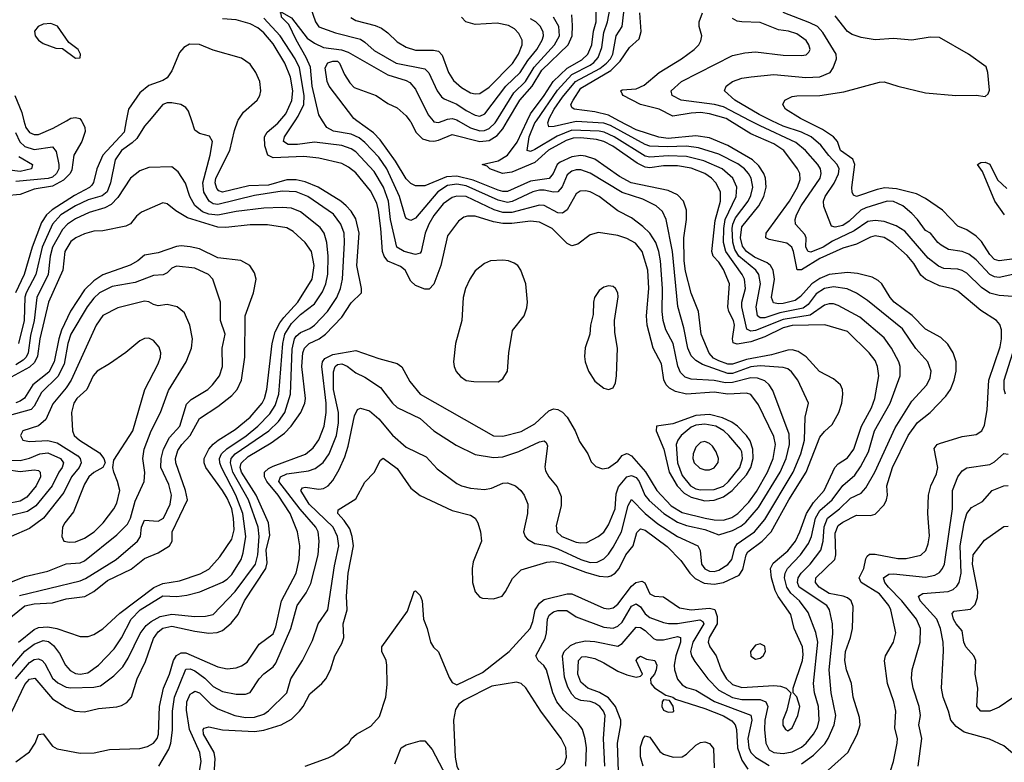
# Model space of a CAD drawing. Header units: inches. Extents: x 884549 to 1028252, y 526810 to 653624.
# Tile 215 of 256: x 950887 to 955173, y 577207 to 580440. Entities that reach past the tile are written whole.
import ezdxf

# ---------------------------------------------------------------- set-up
doc = ezdxf.new("R2010")
doc.units = ezdxf.units.IN
doc.header["$MEASUREMENT"] = 0
doc.layers.add('A9557', color=7, linetype='Continuous')
doc.layers.add('A9558', color=7, linetype='Continuous')

msp = doc.modelspace()

# ---------------------------------------------------------------- linework, layer by layer
at = {"layer": 'A9557', "color": 5}
for points, elevation in [([(951156.6, 580000), (951158.2, 579998.2), (951171.1, 579971.1), (951172.7, 579952.7), (951158.6, 579910), (951122.9, 579850), (951114.4, 579785.6), (951106.6, 579770), (951078.5, 579741.5), (951030, 579714.5), (950950, 579701.5), (950890, 579678.9), (950826.6, 579673.4)], 2580), ([(950853.5, 577426.5), (950910, 577546.3), (950930, 577568.4), (950952.9, 577572.9), (951030, 577483), (951090, 577445.7), (951127.4, 577430), (951170, 577427.2), (951230, 577440.5), (951310, 577448.1), (951330, 577454), (951353.3, 577466.7), (951374, 577490), (951398.8, 577570), (951434.4, 577645.6), (951470, 577746.1), (951490, 577775.6), (951510, 577790.8), (951550, 577799.8), (951650, 577777.2), (951710, 577768.7), (951747.5, 577772.5), (951770, 577781.1), (951807.9, 577812.1), (951838.6, 577850), (951865.9, 577910), (951958.8, 578050), (951964.2, 578075.8), (951960.5, 578130), (951975.4, 578195.4), (951970.2, 578250), (951917.1, 578370), (951852.1, 578470), (951847.6, 578490), (951851.4, 578508.6), (951881.1, 578538.9), (951982, 578598), (952039.8, 578640.2), (952069.3, 578670.7), (952110.5, 578729.5), (952127.9, 578770), (952131.2, 578790), (952116, 578930), (952120.1, 578990), (952127, 579010), (952147.9, 579030), (952190.9, 579050), (952217.8, 579070), (952290, 579145.4), (952330, 579207), (952375.6, 579250), (952375.5, 579270), (952354.8, 579370), (952365, 579510), (952350, 579572.5), (952330, 579606), (952309, 579630), (952284.9, 579650), (952186.2, 579710), (952130, 579733.2), (952090, 579742), (952050, 579742.3), (951970, 579719.4), (951884.2, 579715.8), (951770, 579689), (951754.3, 579694.3), (951744.8, 579704.8), (951738.8, 579730), (951741.6, 579750), (951801.7, 579870), (951822.6, 579957.4), (951837.3, 580000)], 2620), ([(951351.4, 580000), (951341.8, 579950), (951248.6, 579850), (951223.6, 579790), (951208.8, 579731.2), (951200.8, 579719.2), (951190.7, 579709.3), (951125.4, 579674.6), (951028.5, 579611.5), (951004.3, 579590), (950982.5, 579557.5), (950942.1, 579450), (950906.8, 579330), (950868.9, 579251.1)], 2620), ([(950869.4, 577570), (950930, 577641.6), (950950, 577654.3), (950970, 577658), (950985.1, 577650), (950996.6, 577636.6), (951030, 577573.6), (951053, 577553), (951090, 577533.9), (951110, 577530.8), (951210, 577533.8), (951239.5, 577540.5), (951296.9, 577583.1), (951337, 577623), (951360.2, 577659.8), (951411.9, 577768.1), (951438.2, 577801.8), (951460.2, 577819.8), (951498.5, 577841.5), (951548.9, 577851.1), (951650, 577841.9), (951696.7, 577843.3), (951729.5, 577850.5), (951824.6, 577950), (951913.6, 578070), (951924.6, 578110), (951930.4, 578190), (951925.1, 578230), (951883, 578350), (951815.8, 578470), (951804.3, 578510), (951807.3, 578530), (951824.8, 578550), (951971.8, 578650), (952014.1, 578690), (952041.4, 578730), (952065.8, 578810), (952074, 579006), (952083.7, 579050), (952090, 579062), (952110, 579078.4), (952150, 579095.1), (952170, 579110.6), (952227.3, 579170), (952267.9, 579230), (952284, 579270), (952291.8, 579310), (952301.5, 579470), (952298.9, 579510), (952285.7, 579550), (952252.8, 579592.8), (952141.6, 579670), (952090, 579690.2), (952030, 579692.6), (951910, 579675), (951750, 579635.7), (951730, 579637.8), (951711.6, 579650), (951688.4, 579688.4), (951684.6, 579730), (951716.2, 579850), (951726.1, 579910), (951713.2, 579933.2), (951670, 579944.7), (951650, 579958.9), (951636.3, 580000)], 2640), ([(950870, 577208.3), (950930, 577252), (950954.8, 577290), (950970, 577327.5), (950990, 577330.6), (951030, 577276.6), (951050, 577266.1), (951150, 577247.2), (951212, 577248), (951277.9, 577262.1), (951410, 577266.9), (951444.1, 577275.9), (951470, 577289.7), (951485.6, 577310), (951491.1, 577330), (951496, 577450), (951513, 577530), (951539.2, 577590), (951557.3, 577650), (951570, 577671.7), (951590, 577684.1), (951610, 577683.1), (951750, 577622.3), (951790, 577613.8), (951830, 577618.1), (951853.4, 577626.6), (951876.9, 577643.1), (951930, 577720.6), (951990, 577766.6), (952002.6, 577797.4), (952027.2, 577910), (952091.4, 578030), (952103.4, 578090), (952107.2, 578150), (952096.7, 578210), (952064.3, 578290), (952011.9, 578370), (951963.3, 578430), (951953.2, 578450), (951953.3, 578470), (951970, 578485.8), (951990, 578495.8), (952131, 578549), (952164.7, 578575.3), (952189.2, 578610.8), (952212.2, 578670), (952221.5, 578730), (952221, 578770), (952202.5, 578930), (952205.7, 578950), (952215.6, 578964.4), (952250, 578982.8), (952350, 578999.7), (952450, 578964.1), (952530, 578943), (952550, 578929.1), (952584.8, 578864.8), (952630.2, 578810), (952950, 578628.7), (952990, 578627.1), (953070, 578646.7), (953130, 578680.1), (953190, 578736.3), (953210, 578745.9), (953230, 578742.5), (953250, 578731.4), (953269.5, 578710), (953305, 578650), (953324.1, 578604.1), (953360.2, 578550), (953375.1, 578515.1), (953394.8, 578494.8), (953424.2, 578484.2), (953450, 578489.4), (953490, 578517.6), (953510, 578542), (953528.4, 578551.6), (953534.5, 578550), (953550, 578540.9), (953611.2, 578471.2), (953660.4, 578390), (953723.1, 578323.1), (953770, 578294), (953870.8, 578269.2), (953910, 578262.3), (953950, 578261.4), (953986.9, 578273.1), (954013.4, 578290), (954060.5, 578339.5), (954093.8, 578386.2), (954141.7, 578470), (954166.7, 578530), (954177.6, 578590), (954170, 578625.6), (954103.1, 578763.1), (954070, 578807.6), (954050, 578814.6), (953970, 578810.2), (953910, 578817.7), (953789.9, 578809.9), (953741, 578821), (953715.1, 578835.1), (953700.4, 578850), (953691.4, 578871.4), (953681.2, 578941.2), (953644.6, 579010), (953618.1, 579110), (953614.9, 579150), (953626.1, 579270), (953621.1, 579350), (953596.9, 579430), (953567.3, 579467.3), (953530, 579486.7), (953490, 579500.6), (953407, 579513), (953370, 579503.8), (953317.1, 579462.9), (953290, 579455.5), (953270, 579465), (953204.3, 579530), (953150, 579558.4), (953110, 579563.2), (953030, 579553.2), (952990, 579552.9), (952950, 579559.3), (952870, 579583.8), (952835.8, 579584.2), (952820.5, 579579.5), (952797.5, 579562.5), (952750, 579498.4), (952720.5, 579370), (952690, 579287.8), (952670, 579266.3), (952650, 579266.6), (952610, 579282.2), (952590, 579301), (952564.9, 579350), (952545.5, 579365.5), (952490, 579389), (952473.3, 579410), (952466, 579430), (952459.4, 579530), (952449.7, 579610), (952441.6, 579641.6), (952414.4, 579694.4), (952350, 579772.7), (952318.1, 579798.1), (952290, 579813), (952190, 579837.2), (952123.6, 579843.6), (951990, 579838.5), (951968.1, 579850), (951954.6, 579890), (951952.2, 579930), (951964.3, 579950), (952010.2, 579989.8), (952019, 580000)], 2580), ([(951450.5, 580000), (951430, 579975.6), (951396.8, 579923.2), (951376.8, 579903.2), (951330.1, 579870), (951303.6, 579830), (951282.4, 579730), (951268, 579690), (951246.4, 579673.6), (951184.8, 579655.2), (951130, 579629.4), (951066.8, 579590), (951029.9, 579550.1), (950985.3, 579450), (950958.4, 579330), (950915.4, 579250), (950910, 579231.6), (950906.7, 579130), (950882.1, 579030)], 2640), ([(950906, 580000), (950914.2, 579970), (950930, 579947.9), (950950, 579939.7), (950970, 579940.3), (951032.9, 579967.1), (951091.5, 580000)], 2580), ([(951492.6, 577190), (951536.1, 577263.9), (951545.2, 577290), (951552.6, 577347.4), (951553.2, 577430), (951561.9, 577490), (951610, 577612.2), (951630, 577614.2), (951650, 577605.1), (951693.1, 577573.1), (951730, 577537.6), (951770, 577514.6), (951830, 577503.4), (951870, 577503.8), (951890, 577510.9), (951930, 577570.7), (951950, 577592.2), (951990, 577622.2), (952001.7, 577638.3), (952067.6, 577790), (952095.2, 577890), (952134.9, 577945.1), (952154.5, 577985.5), (952186.4, 578110), (952191.3, 578170), (952186.7, 578210), (952176.3, 578230), (952108.7, 578308.7), (952015.6, 578430), (952022.1, 578450), (952050, 578463.2), (952144.6, 578475.4), (952174.1, 578485.9), (952208.2, 578511.8), (952234.5, 578550), (952266.4, 578630), (952274.7, 578685.3), (952275, 578730), (952253.2, 578830), (952253.8, 578906.2), (952260.1, 578930), (952270, 578939), (952290, 578941), (952312, 578932), (952350, 578902), (952390, 578882.9), (952458.3, 578838.3), (952510, 578770.2), (952530, 578751.6), (952630, 578703), (952690, 578650.1), (952786.9, 578586.9), (952870, 578547.3), (952950, 578534.3), (952990, 578536.8), (953060, 578560), (953150, 578602), (953170, 578605.8), (953178.6, 578598.6), (953184.1, 578584.1), (953173.3, 578493.3), (953176, 578476), (953190, 578450.3), (953226.8, 578406.8), (953244.6, 578364.6), (953244.1, 578324.1), (953221.7, 578238.3), (953224.7, 578210), (953246.6, 578190), (953310, 578165.7), (953330, 578161.8), (953355.5, 578164.5), (953404.4, 578190), (953430, 578208.8), (953450, 578240.2), (953478.4, 578310), (953483.9, 578376.1), (953493.2, 578406.8), (953530, 578449.6), (953550, 578455.8), (953570, 578447.4), (953582.9, 578430), (953608.3, 578370), (953626.5, 578346.5), (953690.7, 578290.7), (953750, 578252.8), (953790, 578237.4), (953870, 578221.1), (953930, 578196.9), (953990, 578216.2), (954025.7, 578234.3), (954048.4, 578251.6), (954103.6, 578316.4), (954197.7, 578470), (954223.4, 578530), (954238.3, 578590), (954235.9, 578635.9), (954165.3, 578825.3), (954149.9, 578849.9), (954130, 578867.7), (954099.1, 578879.1), (954070, 578881), (953990, 578860.4), (953958.7, 578858.7), (953910, 578869.1), (953810, 578874.7), (953783.9, 578883.9), (953763.7, 578903.7), (953751.9, 578931.9), (953731.9, 579030), (953700.3, 579090), (953688.4, 579130), (953683.4, 579170), (953684.4, 579270), (953676, 579390), (953669.6, 579430), (953655.5, 579470), (953630, 579509.9), (953599.8, 579539.8), (953550, 579577), (953490, 579607.4), (953410, 579669.4), (953370, 579690.4), (953350, 579694.9), (953327.2, 579692.8), (953310, 579682.3), (953270, 579611.5), (953250, 579597.5), (953230, 579599.4), (953170, 579631.1), (953150, 579632.7), (953030, 579601), (952990, 579600.4), (952952.6, 579612.6), (952830, 579669.6), (952790, 579671.2), (952770, 579665.7), (952730, 579638.4), (952690, 579588), (952668.1, 579550), (952652.8, 579510), (952635, 579430), (952630, 579422.8), (952610, 579417.8), (952561.4, 579430), (952529.5, 579450), (952501.2, 579570), (952492.9, 579650), (952470.1, 579710.1), (952430, 579778.9), (952350, 579864.6), (952330, 579877.2), (952290, 579892), (952170, 579905.9), (952095.9, 579895.9), (952056.4, 579896.4), (952035.6, 579910), (952040.4, 579930), (952086.8, 580000)], 2560), ([(951670, 577167.7), (951676.6, 577210), (951671.6, 577250), (951625.8, 577350), (951614.1, 577434.1), (951615.2, 577470), (951630, 577503.7), (951638.9, 577510), (951650, 577516.1), (951670, 577509.6), (951719.8, 577459.8), (951750, 577439.1), (951823.5, 577410), (951870, 577401.6), (951910, 577403.8), (951950, 577416.9), (951970, 577431.3), (952049.9, 577510), (952067, 577570), (952117.7, 577650), (952162.1, 577737.9), (952185.9, 577810), (952228.4, 577870), (952257.6, 578062.4), (952276.9, 578150), (952270.6, 578190), (952251.3, 578230), (952147.9, 578330), (952110.6, 578390), (952118.6, 578401.4), (952130, 578405.1), (952190, 578395.7), (952210, 578398.9), (952230, 578410.1), (952250, 578433.5), (952278.2, 578481.8), (952302.6, 578537.4), (952316.5, 578583.5), (952344.3, 578715.7), (952357.5, 578742.5), (952371.1, 578748.9), (952410, 578737.1), (952450, 578702.6), (952510, 578630.7), (952570, 578579), (952656.1, 578536.1), (952704.5, 578484.5), (952790, 578420.6), (952810, 578410.2), (952850, 578399.8), (952910, 578393.8), (952940.3, 578399.7), (952990, 578421.5), (953010, 578423.8), (953045.6, 578410), (953068.7, 578390), (953083.2, 578370), (953098.4, 578330), (953097.6, 578290), (953080.5, 578210), (953087.3, 578190), (953098, 578178), (953130, 578159.3), (953190, 578149.3), (953230, 578136.6), (953330, 578089.5), (953370, 578077), (953401.3, 578078.7), (953430, 578093.3), (953450, 578113.4), (953470, 578143.3), (953506.7, 578210), (953535, 578325), (953550, 578350.9), (953609.5, 578289.5), (953664.9, 578244.9), (953750, 578190.4), (953839.2, 578150), (953849.3, 578129.3), (953855.1, 578070), (953868.8, 578048.8), (953890, 578038.3), (953910, 578037), (953930, 578043.2), (953970, 578068.6), (953987.1, 578090), (954000.1, 578139.9), (954010, 578157.8), (954086.1, 578210), (954130, 578264), (954254, 578470), (954287.6, 578550), (954302.6, 578610), (954306.6, 578710), (954320.9, 578770), (954274.7, 578870), (954247.2, 578907.2), (954230, 578919.9), (954210, 578926), (954110, 578932.6), (954070, 578928.4), (953990, 578900.2), (953970, 578899.8), (953859.1, 578939.1), (953830, 578955.8), (953810, 578975.8), (953795.8, 579010), (953778.6, 579098.6), (953751.2, 579191.2), (953728.8, 579430), (953700.7, 579570), (953684.5, 579604.5), (953657.8, 579630), (953598.9, 579658.9), (953510, 579687.7), (953370, 579772.1), (953330, 579785.6), (953310, 579785.5), (953290, 579779.9), (953270, 579764.2), (953247.8, 579712.2), (953230, 579689.9), (953210, 579688.2), (953170, 579698), (953150, 579698), (953121.2, 579690), (953031.1, 579648.9), (953010, 579644.3), (952970, 579653.7), (952830, 579716.8), (952790, 579723.4), (952750, 579717.8), (952707, 579690), (952610, 579575.8), (952590, 579566), (952570, 579574.8), (952564.5, 579584.5), (952539.8, 579670), (952485.7, 579790), (952450, 579841.6), (952390, 579905.7), (952365, 579925), (952330, 579941.2), (952253.7, 579953.7), (952224.8, 579970), (952206, 580000)], 2540), ([(951733, 577130), (951738.6, 577221.4), (951734.2, 577250), (951687.8, 577330), (951685.6, 577350), (951690, 577356.2), (951710, 577361.3), (951770, 577348.6), (951910, 577341.1), (951950, 577347.1), (952024.8, 577370), (952070, 577395.3), (952105.2, 577430), (952121.6, 577450), (952150, 577505.4), (952202.9, 577550), (952219.4, 577570), (952240.6, 577610), (952258.6, 577670), (952290, 577723.9), (952298.2, 577750), (952295.2, 577810), (952312.5, 577870), (952309.6, 577930), (952316.5, 578030), (952339.6, 578150), (952334.8, 578190), (952323.7, 578223.7), (952300.2, 578260.2), (952271.6, 578290), (952274.1, 578305.9), (952350, 578353.8), (952390, 578426.4), (952430, 578468.4), (952457.5, 578522.5), (952470, 578530.3), (952530, 578485.7), (952590, 578400.1), (952630, 578368.6), (952770, 578303.5), (952850, 578282.1), (952870.2, 578270), (952882, 578250), (952893.5, 578210), (952897.4, 578170), (952860.7, 578079.3), (952856.4, 578050), (952858.7, 577990), (952870, 577948.9), (952890, 577925.8), (952901.4, 577921.4), (952950, 577918.5), (952987.1, 577930), (953002.4, 577950), (953032.5, 578007.5), (953070, 578044.5), (953181.2, 578078.8), (953210, 578080.8), (953246.2, 578073.8), (953350, 578034.5), (953410, 578017.7), (953445.4, 578014.6), (953460.9, 578019.1), (953478.7, 578030), (953496.6, 578050), (953525.6, 578110), (953556.8, 578150), (953573.3, 578206.7), (953590, 578223.8), (953610, 578217), (953705.7, 578145.7), (953765.5, 578085.5), (953803.6, 578030), (953826.6, 578006.6), (953866.2, 577986.2), (953910, 577981.7), (953950, 577990.4), (954018.5, 578021.5), (954034.2, 578045.8), (954048.8, 578110), (954057, 578123), (954118.9, 578170), (954158.5, 578210), (954234.3, 578350), (954310.5, 578469.5), (954370, 578622.2), (954390, 578647.4), (954423.2, 578676.8), (954452, 578730), (954465, 578770), (954470.4, 578810), (954468.8, 578830), (954459.6, 578850), (954430, 578876.9), (954368.3, 578908.3), (954310, 578972.7), (954275.6, 578995.6), (954250, 579001.9), (954230, 579001.2), (954159.6, 578980.4), (954050, 578960.9), (953990, 578939.6), (953970, 578939.7), (953930, 578954), (953906.5, 578966.5), (953887.7, 578987.7), (953853.3, 579070), (953841.6, 579170), (953809.4, 579249.4), (953785.4, 579345.4), (953778.7, 579390), (953778.5, 579490), (953789.5, 579570), (953789.9, 579609.9), (953776.2, 579650), (953750, 579677.4), (953710, 579696.3), (953549, 579729), (953497.4, 579757.4), (953390, 579832), (953350, 579846.2), (953330, 579848.3), (953290, 579843.3), (953239.9, 579820.1), (953227.2, 579810), (953209.5, 579770), (953192.1, 579747.9), (953110, 579736.1), (953010, 579691.5), (952990, 579691.1), (952970, 579697), (952860.8, 579740.8), (952790, 579758.4), (952744.5, 579755.5), (952650, 579716), (952610, 579716.3), (952590, 579726.5), (952570, 579746.4), (952523.2, 579823.2), (952456.5, 579916.5), (952426.7, 579946.7), (952354.7, 580000)], 2520), ([(952130.3, 577190.3), (952230, 577225.8), (952250, 577236.9), (952319.6, 577290), (952331.6, 577310), (952352.8, 577330), (952415.6, 577364.4), (952453.1, 577406.9), (952481.5, 577490), (952486.2, 577546.2), (952485.3, 577630), (952481.7, 577650), (952463.1, 577690), (952463.5, 577710), (952575, 577865), (952604.2, 577950), (952610, 577953.4), (952630, 577932.7), (952638.5, 577910), (952645.2, 577830), (952661.1, 577790), (952675.2, 577730), (952688.2, 577708.2), (952710, 577688.2), (952756.2, 577576.2), (952770, 577554.9), (952790, 577544.9), (952902.2, 577597.8), (953018.3, 577690), (953108.8, 577790), (953120.2, 577819.8), (953130.9, 577870), (953150, 577900.4), (953170, 577915.9), (953270, 577940.5), (953290, 577939.7), (953430, 577877.8), (953450, 577874.6), (953470, 577879.6), (953490, 577895.2), (953550, 577973), (953569.5, 577990), (953595.2, 577995.2), (953608.6, 577988.6), (953630, 577940.6), (953650, 577930.2), (953690, 577926.7), (953758.8, 577878.8), (953810, 577870.1), (953890, 577877.5), (953912.8, 577872.8), (953922.3, 577842.3), (953922.5, 577810), (953888, 577750), (953884.2, 577730), (953890.6, 577710), (953918.8, 577670), (953939.7, 577610), (953963.7, 577570), (953990, 577546.3), (954030, 577532.2), (954170, 577540.6), (954198.5, 577538.5), (954222.6, 577530), (954243.8, 577510), (954226, 577434), (954208.4, 577390), (954208.4, 577368.4), (954220.2, 577350), (954230, 577344.6), (954250, 577356.9), (954273.4, 577410), (954282.4, 577450), (954270, 577491.3), (954254, 577510), (954253.6, 577530), (954293.7, 577650), (954296.8, 577676.8), (954293.7, 577710), (954258, 577790), (954243.1, 577850), (954188.7, 577928.7), (954175.3, 577955.3), (954159.4, 578010), (954155.4, 578050), (954166.6, 578073.4), (954230, 578128.2), (954263.7, 578170), (954283.5, 578210), (954311.5, 578290), (954342, 578338), (954388.9, 578390), (954434.9, 578490), (954450, 578506.6), (954490, 578532.1), (954517.2, 578570), (954551.2, 578670), (954594.5, 578750), (954609.2, 578790), (954626, 578890), (954621.3, 578930), (954610, 578955.9), (954583.9, 578990), (954490, 579082.3), (954391.4, 579111.4), (954250, 579108.7), (954210, 579097.6), (954130, 579059.1), (954070, 579037.9), (954010, 579026.7), (953993.1, 579033.1), (953989.6, 579050), (953998, 579110), (953994.1, 579130), (953974.3, 579170), (953969.6, 579190), (953976.2, 579290), (953950, 579352.7), (953930, 579383.6), (953905.5, 579410), (953900.1, 579430), (953914.5, 579565.5), (953937.8, 579650), (953937.9, 579690), (953917.6, 579730), (953898.5, 579750), (953869.2, 579770), (953810, 579792.8), (953750, 579803.1), (953690, 579803.6), (953630, 579794.8), (953610, 579797.5), (953574.4, 579814.4), (953468.5, 579888.5), (953430, 579910), (953398.3, 579918.3), (953330, 579925.9), (953296.3, 579923.7), (953266.5, 579913.5), (953189, 579871), (953130, 579817.3), (953030, 579776.3), (952989.3, 579770.7), (952934.3, 579790), (952921.7, 579801.7), (952900.7, 579810), (952970, 579826), (953010.5, 579849.5), (953052.9, 579907.1), (953096.5, 580000)], 2480), ([(952586.1, 580000), (952590, 579994.7), (952611, 579950), (952641.2, 579921.2), (952670, 579912), (952690, 579911), (952710, 579914.6), (952770, 579939.9), (952889.5, 579909.5), (952930, 579914.5), (952965, 579935), (952990, 579963.9), (953011.1, 580000)], 2520), ([(952686.3, 580000), (952690, 579995.5), (952710, 579992.7), (952730.8, 580000)], 2540), ([(952795.7, 580000), (952850, 579968.9), (952890, 579956.2), (952910, 579957.8), (952930, 579966.7), (952956.1, 579990), (952962.3, 580000)], 2540), ([(953352, 577190), (953354.6, 577270), (953349.1, 577309.1), (953336.7, 577350), (953317.9, 577377.9), (953254.3, 577434.3), (953225.7, 577470), (953208.2, 577510), (953179.6, 577610), (953168.7, 577628.7), (953143.5, 577650), (953133.1, 577670), (953173.9, 577746.1), (953180.6, 577770), (953184.9, 577830), (953191.9, 577848.1), (953210, 577861.3), (953230, 577867.7), (953268.2, 577868.2), (953310, 577839.9), (953430, 577795.6), (953470, 577790.9), (953490, 577799), (953510, 577816.9), (953550, 577886.9), (953570, 577896.5), (953590, 577883.3), (953610, 577853.4), (953630, 577836.7), (953690, 577815.5), (953710.8, 577810.8), (953750, 577811), (953847, 577827), (953860, 577820), (953865.6, 577810), (953816.6, 577730), (953806.8, 577690), (953811.5, 577670), (953825.6, 577645.6), (953883, 577570), (953930, 577520.4), (953990, 577489.3), (954030, 577479.9), (954110, 577479.7), (954135.4, 577470), (954143.5, 577450), (954129.8, 577390), (954129.2, 577349.2), (954135, 577290), (954150, 577261.7), (954170.1, 577250.1), (954210, 577245.7), (954250, 577253.2), (954290, 577273.2), (954310, 577290.1), (954342.9, 577330), (954359.4, 577360.6), (954367.1, 577390), (954364.1, 577450), (954347.1, 577510), (954342.3, 577550), (954361.7, 577730), (954352.7, 577772.7), (954319.4, 577859.4), (954281.4, 577910), (954243.1, 577943.1), (954226.5, 577970), (954215.7, 578010), (954218.9, 578030), (954229.2, 578050), (954286.3, 578110), (954320.9, 578159.1), (954333.2, 578190), (954350.7, 578270), (954370, 578303), (954422.9, 578350), (954470, 578412.2), (954522.8, 578457.2), (954547, 578493), (954582.2, 578557.8), (954608.1, 578650), (954676.2, 578770), (954719.3, 578890), (954719.3, 578930), (954713.2, 578950), (954682.4, 579010), (954650, 579055.2), (954544.4, 579144.4), (954450, 579195.7), (954430, 579202.3), (954410, 579202.8), (954390, 579197.3), (954327.2, 579152.8), (954210, 579134.8), (954090, 579086.5), (954070, 579084.3), (954052.4, 579092.4), (954030.5, 579190), (954030.3, 579210), (954046.4, 579270), (954041.9, 579310), (954032.1, 579330), (953960.3, 579430), (953950.8, 579470), (953951.8, 579530), (953957.6, 579570), (954005.7, 579670), (954009.2, 579710), (953990.8, 579750), (953945.3, 579790), (953865.2, 579825.2), (953790, 579844.7), (953710, 579847.6), (953630, 579841.9), (953610, 579845.3), (953474.8, 579930), (953430.5, 579950.5), (953410, 579954.3), (953290, 579958.8), (953226.9, 579933.1), (953130, 579874.1), (953110, 579865.5), (953095.4, 579870), (953105.5, 579930), (953130, 579990.1), (953136.8, 580000)], 2460), ([(954290, 577200.5), (954342.3, 577237.7), (954392.2, 577287.8), (954406.4, 577310), (954432.2, 577370), (954440.1, 577410), (954419.5, 577510), (954410.3, 577610), (954426.9, 577766.9), (954424.4, 577810), (954411.4, 577870), (954399.9, 577890), (954280.6, 577970), (954272, 577990), (954276, 578010), (954289, 578031), (954328.4, 578070), (954373.9, 578130), (954383.7, 578170), (954388.4, 578231.6), (954403.6, 578270), (954455.8, 578310), (954502.7, 578357.3), (954550, 578379.1), (954570, 578401.1), (954608.5, 578470), (954697, 578663), (954770, 578779), (954835.7, 578850), (954850, 578880.4), (954854.5, 578910), (954840.2, 578950), (954788, 579008), (954730, 579093.7), (954577.3, 579217.3), (954529.9, 579249.9), (954488.6, 579268.6), (954430, 579276.9), (954390, 579269.6), (954353.4, 579246.6), (954319.6, 579200.4), (954296.8, 579183.2), (954195.7, 579164.3), (954130, 579141.8), (954110, 579141.3), (954098.9, 579150), (954093, 579190), (954110.9, 579290), (954104.4, 579330), (954091.1, 579350), (954017.6, 579410), (953999.6, 579439.6), (953991.1, 579471.1), (953987.7, 579530), (953990.8, 579550), (954003.5, 579576.5), (954058.6, 579650), (954070, 579673.8), (954078.4, 579710), (954070.6, 579750), (954058.8, 579770), (954041.8, 579790), (954012.7, 579812.7), (953930, 579854.7), (953841.7, 579881.7), (953790, 579889.3), (953706, 579886), (953629.6, 579889.6), (953610, 579895.9), (953458.5, 579978.5), (953430, 579989.6), (953310, 579997.2), (953214.2, 579974.2), (953190, 579974), (953185.7, 579990), (953188.7, 580000)], 2440), ([(954406.7, 577173.3), (954491, 577250), (954532.2, 577327.8), (954545, 577370), (954541.8, 577401.8), (954514.8, 577490), (954507.4, 577550), (954486.5, 577610), (954478.5, 577650), (954481, 577690), (954502.7, 577750), (954511.8, 577790), (954515, 577885), (954505.7, 577910), (954490, 577922.5), (954470.8, 577930.8), (954410, 577941.9), (954367.1, 577970), (954350.8, 577990), (954352, 578010), (954435.2, 578090), (954439.8, 578110), (954436.1, 578203.9), (954450, 578237.5), (954470, 578252.2), (954530, 578282.1), (954590, 578281.6), (954610, 578287.7), (954650, 578328.4), (954660.4, 578350), (954663.8, 578370), (954661.4, 578410), (954686.7, 578490), (954754, 578630), (954794.2, 578685.8), (954850, 578730.1), (954918.9, 578801.1), (954938.8, 578830), (954954.3, 578870), (954962.9, 578910), (954963.7, 578950), (954950.5, 578990), (954926.9, 579026.9), (954895.9, 579055.9), (954830, 579092.7), (954771.7, 579151.7), (954693, 579210), (954675.4, 579230), (954640.2, 579290), (954624.3, 579304.3), (954598.2, 579318.2), (954534.3, 579334.3), (954490, 579339.3), (954410, 579331.1), (954370, 579313.6), (954335.6, 579290), (954285.5, 579234.5), (954262.7, 579217.3), (954210, 579203.9), (954190, 579202.5), (954167.8, 579207.8), (954159.9, 579230), (954172.3, 579310), (954167.2, 579350), (954155.1, 579370), (954141.2, 579381.2), (954085.7, 579405.7), (954050.1, 579430.1), (954033.6, 579453.6), (954024, 579490), (954030, 579537.5), (954104.9, 579630), (954125.6, 579670), (954135.9, 579710), (954133.6, 579750), (954126.2, 579770), (954104.2, 579804.2), (954077, 579830), (953970, 579891.5), (953890, 579925.1), (953830, 579933.5), (953710, 579922.5), (953668.7, 579928.7), (953570, 579960.8), (953494.8, 580000)], 2420), ([(954676.7, 577170), (954690.5, 577210), (954707.1, 577290), (954707.4, 577310), (954695.9, 577355.9), (954700.6, 577430), (954692.3, 577470), (954665, 577550), (954651.6, 577648.4), (954655.5, 577670), (954691, 577730), (954700.9, 577770), (954678.9, 577870), (954670.3, 577890), (954630, 577940.5), (954549.9, 577990), (954541.1, 578010), (954561.4, 578050), (954570, 578092), (954575.8, 578104.2), (954586.7, 578113.3), (954610, 578113.7), (954710, 578094.2), (954746, 578094), (954810, 578108.9), (954831, 578129), (954841.6, 578158.4), (954847, 578193), (954840.4, 578290), (954843.4, 578370), (954853.6, 578410), (954877.4, 578462.6), (954882.8, 578490), (954867.3, 578572.7), (954879.8, 578590), (954890, 578594.8), (954990, 578625.6), (955050, 578633.8), (955074.5, 578650), (955086, 578674), (955098.6, 578741.4), (955105.1, 578870), (955155, 579015), (955160.3, 579050), (955159.9, 579090), (955152.7, 579112.7), (955138.8, 579130), (955070, 579174.3), (954970, 579257.9), (954948.2, 579268.2), (954890, 579281.4), (954829.9, 579309.9), (954810, 579327.9), (954778.6, 579378.6), (954750, 579412.6), (954687.9, 579467.9), (954650, 579492.1), (954610, 579498.1), (954590, 579493.3), (954530, 579461.9), (954470, 579444.6), (954370, 579400.8), (954290, 579351), (954271, 579351), (954255.9, 579430), (954247.4, 579450), (954226.8, 579466.8), (954150, 579482.5), (954134.5, 579490), (954135.6, 579510), (954237.3, 579650), (954272.8, 579710), (954284.2, 579744.2), (954282.9, 579770), (954273, 579790), (954212.7, 579870), (954170, 579898.8), (954070, 579943.5), (953978.7, 580000)], 2380), ([(955210, 579234.1), (955150, 579238.5), (955110, 579249.5), (955073.2, 579273.2), (955010, 579336.1), (954990, 579348.2), (954970, 579354.1), (954910, 579357), (954886.7, 579366.7), (954841.2, 579401.2), (954739.5, 579519.5), (954702.6, 579542.6), (954650, 579561.1), (954610, 579566), (954578.4, 579561.6), (954519.9, 579520.1), (954424.5, 579475.5), (954383.9, 579450), (954330, 579427), (954319.3, 579430), (954309.1, 579449.1), (954309.9, 579489.9), (954305, 579505), (954264.5, 579550), (954262.2, 579570), (954267.7, 579590), (954288.5, 579630), (954371.5, 579750), (954375.8, 579770), (954372.6, 579790), (954360.9, 579810), (954307.6, 579870), (954264.9, 579904.9), (954110, 579977.6), (954066.8, 580000)], 2360), ([(955210, 579330.3), (955150, 579317.8), (955130, 579319.9), (955110, 579329.9), (955050, 579394.2), (955019, 579419), (954990, 579431.2), (954930, 579439.2), (954897.7, 579457.7), (954882.7, 579470), (954851.2, 579510), (954830, 579522.3), (954795.4, 579570), (954770, 579596.5), (954730.5, 579630), (954710, 579639.7), (954690, 579647.9), (954663, 579650), (954570, 579620.8), (954547.7, 579610), (954497.2, 579562.8), (954470, 579544.4), (954436.1, 579536.1), (954421.1, 579541.1), (954386.7, 579626.7), (954386.1, 579650), (954392.6, 579670), (954432.1, 579727.9), (954451, 579769), (954454.1, 579790), (954445.6, 579810), (954408.3, 579848.3), (954374, 579894), (954331.5, 579930), (954290, 579950.7), (954210, 579976.7), (954161.4, 580000)], 2340), ([(955250, 579403.3), (955150, 579389.3), (955130, 579396.2), (955110, 579418.2), (955074, 579474), (955050, 579497.5), (955010, 579525.3), (954970, 579540.7), (954904.1, 579610), (954830, 579661), (954790, 579681.6), (954703, 579703), (954652.5, 579707.5), (954618.8, 579701.2), (954530, 579669.9), (954516.2, 579676.2), (954510, 579689.2), (954509.4, 579709.4), (954522.4, 579810), (954513.2, 579833.2), (954459.2, 579870), (954446.3, 579910), (954429.9, 579930), (954382, 579962), (954305.9, 580000)], 2320), ([(950868.9, 579948.9), (950888.1, 579908.1), (950910, 579887.3), (950950, 579874.8), (951030, 579886.7), (951046.5, 579866.5), (951057.4, 579810), (951057.1, 579790), (951048.2, 579770), (951030, 579754.9), (951012, 579748), (950870, 579735.3)], 2560), ([(950883.6, 579843.6), (950943.8, 579810), (950938.2, 579790), (950890, 579778.7), (950730, 579799.3)], 2540), ([(950840.2, 577610), (950909.6, 577690.4), (950950, 577721.2), (950990, 577736.5), (951012.5, 577732.5), (951034.8, 577714.8), (951061.2, 577681.2), (951086.3, 577630), (951106.5, 577606.5), (951130, 577594), (951150, 577590.4), (951183.4, 577596.6), (951230.6, 577630), (951298.9, 577701.1), (951330, 577748.2), (951372.4, 577830), (951412.4, 577870), (951510, 577931.6), (951570.7, 577929.3), (951614.3, 577934.3), (951671, 577949), (951769.5, 577990.5), (951790, 578003.5), (951810, 578024.4), (951850.9, 578090), (951860.5, 578119.5), (951872.1, 578190), (951857.9, 578290), (951828.7, 578370), (951765.5, 578490), (951757.9, 578510), (951757.3, 578530), (951766.4, 578550), (951788.5, 578571.5), (951872.5, 578627.5), (951924.5, 578670), (951975.8, 578724.2), (951999.5, 578760.5), (952016, 578810), (952032.8, 579030), (952042, 579070), (952070, 579117.4), (952110, 579156.4), (952170, 579202.3), (952205.3, 579254.7), (952219.8, 579290), (952228.3, 579331.7), (952229.9, 579409.9), (952224.8, 579470), (952213, 579510), (952194.5, 579534.5), (952110, 579603.4), (952070, 579619.1), (952030, 579622.5), (951950, 579619.7), (951830, 579605.4), (951750, 579588.2), (951710, 579593.4), (951683.2, 579603.2), (951650, 579630.4), (951628.4, 579670), (951608.7, 579728.7), (951577.7, 579777.7), (951550, 579799.2), (951450, 579796.3), (951410, 579781.1), (951370, 579749.8), (951314.3, 579665.7), (951284.9, 579635.1), (951258.6, 579621.4), (951190, 579600.1), (951130, 579573.5), (951096, 579550), (951074.1, 579525.9), (951029.8, 579450), (951019.4, 579410), (951011.6, 579330), (950962.2, 579230), (950949.8, 579130), (950934.6, 579065.4), (950924.2, 578990), (950915.6, 578970), (950902.9, 578957.1), (950870, 578936.5)], 2660), ([(955174, 579590), (955132.1, 579650), (955078.3, 579778.3), (955056.2, 579810), (955070, 579818.3), (955090, 579819.7), (955110, 579810.1), (955143.2, 579743.2), (955184.4, 579704.4)], 2280), ([(950882.1, 577730), (950950, 577785.1), (950970, 577793.7), (951010, 577796.1), (951049.6, 577789.6), (951150, 577754.3), (951185.3, 577754.7), (951210, 577763), (951250, 577787.7), (951323.3, 577856.7), (951471.5, 577968.5), (951510, 577985.5), (951583.2, 577996.8), (951673.3, 578026.7), (951710, 578048.3), (951757.9, 578102.1), (951810, 578178.2), (951820.6, 578219.4), (951818.6, 578270), (951810.6, 578310), (951790, 578356.2), (951770, 578390.4), (951697.3, 578490), (951690.9, 578510), (951690.9, 578530), (951709.9, 578570), (951730, 578591.3), (951750.8, 578609.2), (951824.6, 578655.4), (951889.9, 578710), (951942.8, 578770), (951952.9, 578790), (951963.7, 578830), (951986.8, 579030), (951999.3, 579080.7), (952019.4, 579120.6), (952036.5, 579143.5), (952098.1, 579210), (952159.7, 579310), (952168.8, 579370), (952157.2, 579430), (952130.6, 579470), (952077.5, 579517.5), (952050, 579534.3), (951966.1, 579546.1), (951890, 579547.1), (951785.3, 579534.7), (951750, 579536.8), (951617.1, 579577.1), (951567.5, 579607.5), (951530, 579638.2), (951510, 579642.7), (951417.9, 579602.1), (951395.6, 579584.4), (951369.6, 579550.4), (951350, 579540.2), (951250, 579519.9), (951210, 579519.2), (951170, 579507.5), (951131.5, 579490), (951110, 579473.4), (951083.8, 579430), (951075.1, 579350), (951013.3, 579210), (950974.6, 579050), (950964.9, 578975.1), (950952, 578948), (950930, 578927.1), (950850, 578883.4)], 2680), ([(950770, 577776.9), (950910, 577888.8), (950950, 577897.4), (951030, 577901.8), (951090, 577917.9), (951170.7, 577929.3), (951210, 577950.9), (951270, 577998.1), (951372.4, 578047.6), (951430, 578094.4), (951490, 578118.9), (951539.8, 578150), (951551.7, 578170), (951551.3, 578210), (951617.1, 578350), (951609.2, 578390), (951566.3, 578510), (951566.1, 578530), (951576.4, 578563.6), (951592.7, 578590), (951628.7, 578630), (951670, 578703.4), (951750, 578755.3), (951810, 578803.8), (951833.7, 578830), (951852.8, 578870), (951867.8, 578970), (951868.5, 579150), (951904.4, 579250), (951916.2, 579310), (951910, 579337.6), (951888.4, 579370), (951850, 579391.8), (951750, 579403.2), (951670, 579441.5), (951630, 579451.6), (951590, 579454.8), (951570, 579452.3), (951490, 579425.5), (951430, 579415.2), (951402, 579390), (951368.7, 579371.3), (951250, 579329.3), (951210, 579302.8), (951170, 579263.6), (951109, 579171), (951070, 579088.6), (951057.5, 579050), (951038.2, 578950), (951014.7, 578905.3), (950944.5, 578850), (950907.8, 578792.2), (950890, 578778.4), (950870, 578771.3)], 2720), ([(950886.3, 577933.7), (951150, 577997.2), (951173.4, 578006.6), (951307.9, 578090), (951400.4, 578170), (951412.8, 578190), (951417.8, 578230), (951430, 578261.7), (951490, 578256.9), (951512.8, 578270), (951542.9, 578330), (951548.2, 578370), (951536.5, 578416.5), (951501.8, 578490), (951502.6, 578530), (951513.4, 578570), (951539.6, 578620.4), (951584.8, 578670), (951613.6, 578766.4), (951634.2, 578785.8), (951705.8, 578830), (951726, 578850), (951757, 578890), (951769.9, 578930.1), (951769.3, 579010), (951781.1, 579070), (951761.9, 579130), (951761.4, 579210), (951728.4, 579310), (951708.8, 579330), (951650, 579357.9), (951570, 579366.9), (951550, 579358.4), (951530, 579338), (951511.6, 579328.4), (951470, 579325.5), (951390, 579295.1), (951290, 579278.1), (951234.8, 579250), (951210, 579227.9), (951180.8, 579190), (951110, 579070.4), (951097.1, 579030), (951080.4, 578939.6), (951054.1, 578885.9), (950982.5, 578817.5), (950950, 578756.7), (950937, 578743), (950827, 578713)], 2740), ([(950834.9, 577985.1), (950910, 578016.3), (951010, 578038.9), (951090, 578071.3), (951150, 578076), (951170, 578083.3), (951310, 578196.6), (951357, 578243), (951369.7, 578270.3), (951390, 578343.5), (951429.9, 578430), (951431.4, 578468.6), (951422.9, 578530), (951429.5, 578570), (951459.5, 578650), (951500.4, 578730), (951534.8, 578825.2), (951612.5, 578950), (951635, 579010), (951639.9, 579050), (951627.8, 579110), (951604.3, 579164.3), (951572.3, 579190), (951530, 579199.7), (951490, 579194.5), (951470, 579199.3), (951450, 579211.4), (951430, 579214), (951314.4, 579185.6), (951250, 579151.7), (951219.8, 579110), (951111, 578870), (951090, 578837.2), (951032, 578768), (951000.6, 578699.4), (950970, 578672.4), (950901.3, 578650), (950890.4, 578630), (950900.5, 578610), (950930, 578603.5), (951010, 578607.6), (951050, 578598.1), (951140.5, 578540.5), (951151, 578530), (951154.6, 578510), (951146.3, 578490), (951112.3, 578450), (951079, 578381), (950990.6, 578269.4), (950930, 578225.1), (950850, 578190.4)], 2760), ([(955178, 578810), (955171.4, 578830), (955171.8, 578870), (955256.7, 579136.7)], 2360), ([(950850, 578521.9), (950890, 578521.4), (950930, 578531.1), (950975.5, 578550), (951010, 578553.7), (951065.1, 578530), (951077.7, 578510), (951071.7, 578490), (951057.1, 578470), (951028.7, 578410), (950957.2, 578322.8), (950921.3, 578298.7), (950850, 578280.9)], 2740), ([(954798.4, 577190), (954814, 577310), (954800.2, 577370), (954807.5, 577410), (954801.6, 577450), (954776.7, 577530), (954768.6, 577571.4), (954772.2, 577610), (954806.9, 577730), (954807.8, 577790), (954790.4, 577830), (954726.7, 577910), (954668.8, 577970), (954653.2, 577990), (954647.4, 578010), (954670, 578025.4), (954690, 578027), (954830, 578013.3), (954870, 578021.7), (954890, 578033.9), (954903.6, 578050), (954911.8, 578070), (954947.1, 578310), (954947.8, 578390), (954970, 578450.2), (954990, 578476.5), (955010, 578488.4), (955110, 578503.8), (955130, 578514.3), (955170, 578550.8), (955190, 578547.9)], 2360), ([(950830, 578481.6), (950890, 578472.9), (950950, 578479.7), (950970, 578477), (950977.2, 578470), (950978.5, 578450), (950959.2, 578410), (950919.1, 578360.9), (950890, 578343.4), (950830, 578331.5)], 2720), ([(955229.1, 577229.1), (955170, 577278.7), (955107.6, 577307.6), (954998.5, 577338.5), (954962.8, 577362.8), (954939.9, 577390), (954929.8, 577430), (954906.5, 577490), (954899, 577530), (954907.9, 577692.1), (954906.8, 577730), (954895.1, 577790), (954878.9, 577830), (954807, 577910), (954799.4, 577930), (954818.1, 577941.9), (954928.8, 577951.2), (954950, 577959.8), (954966.7, 577973.3), (954976.4, 577990), (954985.3, 578030), (954980.5, 578150), (954998.1, 578250), (955010, 578290.2), (955030, 578315.8), (955077.5, 578342.5), (955119.3, 578390), (955170, 578410.7), (955190, 578412.4)], 2340), ([(955210, 577487.3), (955150, 577447.3), (955110, 577429), (955069.9, 577429.9), (955052.5, 577450), (955057.2, 577530), (955045.2, 577590), (955048.5, 577650), (955039.9, 577670), (955005, 577710), (954996, 577730), (954990, 577779.5), (954962.8, 577810), (954951.1, 577830), (954945.5, 577854.5), (954954.9, 577865.1), (955025.9, 577874.1), (955045.4, 577894.6), (955056, 577924), (955058, 577950), (955034.6, 578070), (955037.6, 578110), (955086.1, 578173.9), (955170, 578232.8), (955190, 578234.8)], 2320), ([(953433.4, 577190), (953428.9, 577310), (953435.7, 577410), (953427.9, 577430), (953412.3, 577450), (953390, 577463.8), (953370, 577471.8), (953330, 577476.3), (953306.1, 577486.1), (953290, 577503.7), (953273.6, 577533.6), (953258, 577578), (953249.2, 577670), (953257.5, 577690), (953284.5, 577715.5), (953310, 577727.6), (953350, 577735.1), (953390, 577732.5), (953490, 577713.1), (953510, 577724.2), (953570, 577794.9), (953590, 577794.5), (953610, 577780.9), (953645.3, 577745.3), (953659.5, 577739.5), (953690, 577739.9), (953750, 577754.3), (953763.2, 577750), (953764.1, 577730), (953742.5, 577670), (953735.3, 577630), (953736.9, 577610), (953750, 577569.2), (953770, 577544.7), (953790, 577533.1), (953830, 577521.7), (953911.3, 577471.3), (954070, 577411.9), (954073.7, 577390), (954057, 577310), (954060.3, 577270), (954070.1, 577250), (954090, 577228.7), (954150, 577192.7)], 2440), ([(953493.5, 577166.5), (953489.1, 577290), (953504.2, 577370), (953503.9, 577390), (953479.8, 577450), (953450, 577488.3), (953410.9, 577510.9), (953360.7, 577530), (953330, 577555.3), (953316.1, 577590), (953318.9, 577650), (953333.7, 577666.3), (953350, 577668), (953390, 577658.6), (953430, 577640.6), (953490, 577603.5), (953530, 577587.5), (953570, 577578.2), (953590, 577581.8), (953597.8, 577590), (953569.9, 577649.9), (953578, 577662), (953590, 577668.9), (953615.9, 577655.9), (953651.4, 577650), (953660.6, 577630), (953657.7, 577610), (953650, 577590.8), (953632.7, 577570), (953634.4, 577550), (953650, 577531.5), (953699.6, 577499.6), (953730, 577490.6), (953741.2, 577481.2), (953870, 577441.8), (953950, 577409.2), (953987.1, 577387.1), (954001.4, 577370), (954007.6, 577350), (954010.8, 577270), (954030, 577215.7), (954056.5, 577176.5)], 2420), ([(953600.6, 577190), (953588.7, 577231.3), (953590, 577274.6), (953601.5, 577310), (953610, 577321.5), (953630, 577315.8), (953673.9, 577253.9), (953690, 577242.8), (953731.1, 577228.9), (953770, 577230.1), (953790, 577242.5), (953830, 577281.7), (953850, 577292.9), (953870, 577295.6), (953890, 577288.7), (953907.1, 577267.1), (953910, 577182.7)], 2380), ([(952520, 577200), (952547.4, 577270), (952570, 577283.2), (952630, 577300.4), (952650, 577300.4), (952683, 577263), (952758.5, 577118.5)], 2460)]:
    msp.add_lwpolyline(points, dxfattribs=dict(at, elevation=elevation))
for points, elevation in [([(952990, 579392.7), (952936, 579390), (952910, 579378.6), (952870, 579345.9), (952846.1, 579310), (952828.3, 579270), (952817, 579230), (952811.3, 579130), (952783.7, 579030), (952776, 578950), (952778.2, 578930), (952787.5, 578907.5), (952805.9, 578885.9), (952830, 578869.6), (952864.1, 578864.1), (952970, 578863.9), (952990, 578876.2), (953009.9, 578910), (953016.8, 578990), (953032.8, 579087.2), (953082.7, 579150), (953094.7, 579185.3), (953097.7, 579210), (953091, 579290), (953068.7, 579350), (953055.1, 579370), (953040.2, 579380.2), (953015.1, 579390)], 2620), ([(953450, 579280.6), (953430, 579274.7), (953410, 579261), (953389.6, 579230), (953384.5, 579210), (953383.2, 579156.8), (953371.2, 579110), (953369.2, 579070), (953348.5, 579011.5), (953345.8, 578974.2), (953349.1, 578950), (953362.8, 578910), (953390, 578866.6), (953430, 578836.1), (953450, 578830.2), (953470, 578837), (953480.9, 578859.1), (953484.7, 578890), (953489.2, 579010), (953477.9, 579077.9), (953475.5, 579130), (953492.7, 579232.7), (953491.2, 579251.2), (953479.8, 579270), (953470, 579277.7)], 2620), ([(951450, 579053.8), (951430, 579052.3), (951410, 579041.6), (951350, 578991.3), (951279, 578941), (951225.2, 578910), (951207.6, 578890), (951179.1, 578830), (951136.3, 578790), (951123.1, 578770), (951113.5, 578730), (951116.6, 578650), (951125, 578630), (951147.7, 578610), (951234.6, 578554.6), (951253.4, 578530), (951259.5, 578510), (951248.9, 578490), (951210, 578468.4), (951188.6, 578450), (951170, 578418.2), (951122.3, 578297.7), (951084.2, 578250), (951073.8, 578230), (951070.3, 578190.3), (951079.1, 578170), (951104.8, 578164.8), (951130, 578166.4), (951170, 578182.3), (951211.6, 578210), (951250.4, 578250), (951297.3, 578310), (951310, 578334.9), (951323.1, 578390), (951313.2, 578430), (951296.8, 578470), (951293.3, 578490), (951297.4, 578522.6), (951379.2, 578650), (951432.4, 578830), (951490, 578941.7), (951499.9, 578970), (951502, 578990), (951494.5, 579014.5), (951470, 579042.7)], 2780), ([(953890, 578720.6), (953830, 578716.1), (953730, 578680.1), (953658.3, 578670), (953657.1, 578650), (953690.4, 578570.4), (953714.8, 578470), (953749.1, 578410), (953779.2, 578379.2), (953810, 578360.5), (953870, 578345.4), (953910, 578348.3), (953950, 578362.4), (953988.5, 578390), (954050, 578458.3), (954070.2, 578489.8), (954080.4, 578530), (954078.2, 578570), (954065.9, 578605.9), (954050, 578629.9), (954010.8, 578670.8), (953987.2, 578687.2), (953945.9, 578705.9)], 2620), ([(953870, 578679.5), (953830, 578674.1), (953810, 578665.6), (953766.5, 578630), (953752, 578610), (953745.1, 578590), (953749.8, 578510), (953770, 578454.8), (953807, 578410), (953830, 578397.6), (953850, 578393), (953910, 578393.9), (953950, 578409), (953973, 578430), (954021.5, 578490), (954033.2, 578530), (954030, 578558), (954024.2, 578570), (953973.5, 578630), (953951.6, 578650), (953917.1, 578670)], 2640), ([(953870, 578603), (953850, 578599), (953830, 578579.2), (953818, 578550), (953816.8, 578530), (953823.3, 578510), (953847.2, 578487.2), (953870, 578479.9), (953890, 578480.6), (953910, 578488.9), (953927.3, 578512.7), (953928.4, 578530), (953919.1, 578559.1), (953903.2, 578583.2), (953890, 578594.6)], 2660), ([(954110, 577723.4), (954090, 577716.5), (954067.8, 577690), (954070, 577668.4), (954090, 577655.9), (954110, 577660.4), (954122.9, 577670), (954133.5, 577690), (954130, 577712.8)], 2520), ([(953050, 577555.1), (952942.2, 577537.8), (952821.9, 577478.1), (952799.4, 577460.6), (952783.7, 577436.3), (952775.1, 577390), (952782, 577230), (952790.1, 577190), (952810, 577148.4), (952830, 577122.2), (952871.2, 577090), (952930, 577066.8), (953010, 577049.5), (953030, 577057.3), (953080.4, 577099.6), (953238.2, 577181.8), (953257.9, 577202.1), (953267.8, 577230), (953263.7, 577270), (953243.9, 577310), (953155, 577430), (953090.8, 577530.8), (953069.9, 577549.9)], 2480), ([(953690, 577478.9), (953683.9, 577470), (953681.7, 577450), (953690, 577434.6), (953710, 577424.7), (953730, 577426.4), (953734, 577430), (953731.3, 577451.3), (953715.4, 577475.4)], 2420)]:
    msp.add_lwpolyline(points, close=True, dxfattribs=dict(at, elevation=elevation))
at = {"layer": 'A9558', "color": 5}
for points, elevation in [([(953136.8, 580000), (953227.4, 580132.6), (953290, 580200.8), (953370, 580241.5), (953386.7, 580253.3), (953404.9, 580275.1), (953421.5, 580318.5), (953430, 580383.9), (953446.1, 580430), (953465.2, 580530)], 2460), ([(953188.7, 580000), (953191.8, 580010), (953214, 580050), (953250, 580102.2), (953306.3, 580170), (953412.9, 580227.1), (953441.9, 580250), (953458.3, 580270), (953469.1, 580290), (953483.1, 580370), (953509.3, 580410.7), (953526, 580550)], 2440), ([(952153.3, 580493.3), (952174.3, 580430), (952190, 580408.1), (952261.9, 580381.9), (952370, 580354.8), (952390, 580342.5), (952430, 580305.8), (952525.6, 580250), (952650, 580226.1), (952668.4, 580208.4), (952704.5, 580130), (952723.8, 580103.8), (952734.9, 580094.9), (952790, 580072.1), (952830, 580044.3), (952870, 580023.5), (952890, 580020.3), (952911.9, 580030), (953003, 580150), (953064.9, 580210), (953098.4, 580261.6), (953138.3, 580310), (953161.4, 580350), (953166.7, 580370), (953165.3, 580385.3), (953154.7, 580410), (953133.9, 580430), (953110, 580443.6)], 2560), ([(953096.5, 580000), (953110.6, 580030), (953170, 580109.5), (953208.8, 580171.2), (953270, 580229.2), (953334.7, 580265.3), (953360.5, 580290), (953377.6, 580330), (953385.4, 580390), (953396, 580430), (953396.4, 580523.6)], 2480), ([(952019, 580000), (952045.2, 580030), (952071.7, 580088.3), (952076.6, 580130), (952065.6, 580190), (952041.3, 580250), (951990, 580334.6), (951950, 580382.6), (951924, 580404), (951890, 580422.3), (951830, 580439.1), (951770, 580443.1)], 2580), ([(952086.8, 580000), (952100, 580020), (952123.6, 580070), (952125, 580110), (952105.9, 580230), (952085.8, 580270), (952021.3, 580370), (951950, 580446.1)], 2560), ([(952206, 580000), (952190, 580025.6), (952160.1, 580150), (952152.8, 580232.8), (952134.8, 580274.8), (952090, 580351.8), (952058.3, 580418.3), (952026.5, 580450), (952026.1, 580466.1), (952020.9, 580470), (952027.4, 580472.6), (952070, 580447.6), (952138.7, 580358.7), (952170, 580337), (952210, 580318.5), (952287.8, 580307.8), (952317.6, 580297.6), (952490, 580200.2), (952570, 580175.3), (952585.9, 580165.9), (952610, 580137.4), (952665.4, 580025.4), (952686.3, 580000)], 2540), ([(952329.2, 580449.2), (952350, 580436.5), (952434.2, 580414.2), (952462.3, 580402.3), (952490, 580382.5), (952530, 580343), (952570, 580319.6), (952610, 580307.5), (952687.7, 580307.7), (952710, 580302.5), (952725.8, 580285.8), (952754.2, 580210), (952775.7, 580175.7), (952810, 580144.2), (952850, 580120.8), (952870, 580116.3), (952890, 580118.7), (952930, 580146.1), (953031.6, 580248.4), (953057.7, 580290), (953074.2, 580330), (953073.8, 580350), (953060.3, 580380.3), (953040.3, 580400.3), (953014.6, 580414.6), (952965, 580425), (952870, 580418.9), (952829.8, 580430), (952811, 580450)], 2580), ([(952962.3, 580000), (953038.3, 580121.7), (953088.3, 580170), (953126.9, 580233.1), (953214.4, 580330), (953236.4, 580370), (953233.5, 580410), (953210.7, 580450.7)], 2540), ([(953011.1, 580000), (953063.5, 580090), (953118.4, 580150), (953160.3, 580219.7), (953274.4, 580330), (953291.9, 580370), (953294.1, 580414.1), (953290, 580461.3)], 2520), ([(953494.8, 580000), (953450, 580023.4), (953390, 580038.6), (953300.7, 580050), (953290, 580057.4), (953286.4, 580070), (953295.8, 580090), (953330, 580142), (953460.9, 580219.1), (953500.5, 580259.5), (953541.6, 580318.4), (953583.6, 580356.4), (953591.6, 580388.4), (953586.7, 580470)], 2420), ([(953978.7, 580000), (953962.5, 580010), (953890, 580030), (953850, 580035.2), (953810, 580032.9), (953730, 580019), (953670, 580049.6), (953590, 580069.9), (953514.6, 580110), (953510, 580116.4), (953503.6, 580130), (953510, 580134.6), (953570, 580139.1), (953605.7, 580154.3), (953670, 580209.1), (953768.4, 580270), (953823.1, 580310), (953842.9, 580330), (953852.1, 580347.9), (953856.2, 580370), (953844.9, 580410), (953844.9, 580430), (953858.7, 580470)], 2380), ([(954066.8, 580000), (953950, 580060.5), (953911.1, 580071.1), (953766, 580090), (953727.3, 580110), (953723.5, 580130), (953768.1, 580170), (953990, 580283.4), (954044.1, 580295.9), (954090, 580300.1), (954210, 580285.9), (954290, 580283.3), (954310, 580287.4), (954321.6, 580298.4), (954327.3, 580310), (954321.9, 580330), (954310, 580348.7), (954270, 580378.2), (954233.3, 580390), (954190, 580395.8), (954110, 580426.8), (954030, 580430.4), (954010, 580433.9), (953990, 580444.2)], 2360), ([(954161.4, 580000), (954106.4, 580026.4), (954000.5, 580090), (953954.5, 580130), (953962, 580150), (953990, 580170.1), (954030, 580184.5), (954071.6, 580191.6), (954170, 580201.3), (954308.6, 580188.6), (954370, 580190.6), (954414.2, 580210), (954428.2, 580230), (954441.8, 580270), (954440.6, 580290), (954383.5, 580383.5), (954359.2, 580410), (954326.6, 580426.6), (954210.4, 580470.4)], 2340), ([(954305.9, 580000), (954285.8, 580010), (954220.5, 580050), (954208.4, 580070), (954217.7, 580090), (954250, 580104.8), (954270, 580108.7), (954370.1, 580110.1), (954473.8, 580126.2), (954630, 580168.1), (954650, 580169.5), (954710, 580150.1), (954830, 580121.9), (954962, 580110), (955050, 580111.6), (955090, 580106), (955102.9, 580117.1), (955107.6, 580132.4), (955101.5, 580210), (955093.9, 580233.9), (955016.2, 580290), (954890, 580362.8), (954850, 580363.2), (954770, 580349.9), (954690, 580358), (954610, 580352.5), (954550, 580361.9), (954510, 580375.7), (954490, 580388.5), (954436.3, 580456.3)], 2320), ([(951837.3, 580000), (951838, 580002), (951862.2, 580037.8), (951921.5, 580090), (951932.9, 580110), (951936.3, 580130), (951932.8, 580170), (951915.5, 580210), (951890, 580245.4), (951852.1, 580272.1), (951730, 580307), (951670, 580331.9), (951627, 580333), (951601.2, 580318.8), (951583.5, 580296.5), (951550, 580216.4), (951530, 580187.3), (951510, 580174.8), (951450, 580153.9), (951410, 580122), (951361, 580050), (951351.4, 580000)], 2620), ([(952354.7, 580000), (952341.2, 580010), (952234.6, 580150), (952225.4, 580170), (952216.5, 580230), (952228.7, 580251.3), (952250, 580259.6), (952270, 580258.9), (952279.3, 580250), (952300.9, 580200.9), (952324.3, 580164.3), (952343.8, 580143.8), (952438.4, 580110), (952490, 580075.5), (952530, 580055.8), (952570, 580021.5), (952586.1, 580000)], 2520), ([(950866.7, 580110), (950896.2, 580036.2), (950906, 580000)], 2580), ([(951636.3, 580000), (951622.2, 580042.2), (951610, 580056.9), (951589.2, 580070), (951550, 580077.4), (951530, 580077.4), (951510, 580070.6), (951450.5, 580000)], 2640), ([(951091.5, 580000), (951110, 580010.4), (951130, 580014.1), (951149, 580009), (951156.6, 580000)], 2580), ([(952730.8, 580000), (952750, 580006.8), (952770, 580009.1), (952790, 580003.3), (952795.7, 580000)], 2540)]:
    msp.add_lwpolyline(points, dxfattribs=dict(at, elevation=elevation))
at = {"layer": 'A9558', "color": 5, "elevation": 2620}
msp.add_lwpolyline([(951023.2, 580423.2), (950990, 580419.9), (950967.7, 580410), (950951.3, 580390), (950954.4, 580370), (950970, 580350.2), (950990, 580336.3), (951044.7, 580315.3), (951074.4, 580314.4), (951130, 580272), (951150, 580274), (951152.3, 580290), (951142, 580310), (951100.7, 580340.7), (951051.8, 580411.8)], close=True, dxfattribs=at)

doc.saveas('drawing.dxf')
